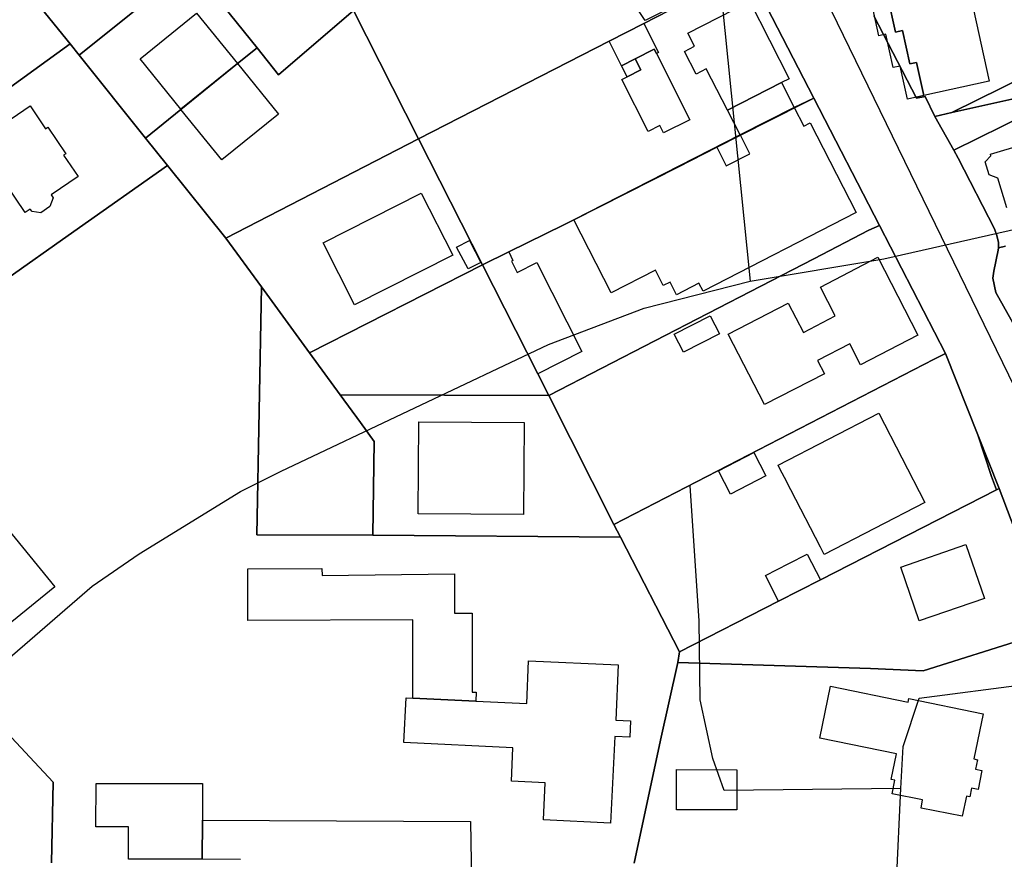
# Model space of a CAD drawing. Extents: x 577960 to 582939, y 6017202 to 6023066.
# Tile 115 of 217: x 579421 to 579558, y 6021740 to 6021856. Entities that reach past the tile are written whole.
import ezdxf

# ---------------------------------------------------------------- set-up
doc = ezdxf.new("R2010")
doc.units = 0
doc.header["$MEASUREMENT"] = 0
doc.linetypes.add('D', pattern=[0])
for name, color, linetype in [('LI__FLUR', 7, 'D'), ('LI__GEB', 7, 'Continuous'), ('LI__STRASSE', 7, 'Continuous')]:
    doc.layers.add(name, color=color, linetype=linetype)

msp = doc.modelspace()

# ---------------------------------------------------------------- linework, layer by layer
at = {"layer": 'LI__FLUR', "color": 8, "linetype": 'D', "true_color": 0x808080}
for p, q in [((579427.513, 6021853.006), (579410.12, 6021874.688)), ((579410.12, 6021874.688), (579427.513, 6021853.006)), ((579428.773, 6021851.417), (579444.337, 6021863.941)), ((579444.337, 6021863.941), (579428.773, 6021851.417)), ((579444.337, 6021863.941), (579453.533, 6021852.456)), ((579453.533, 6021852.456), (579444.337, 6021863.941)), ((579530.992, 6021845.476), (579521.816, 6021863.279)), ((579521.816, 6021863.279), (579530.992, 6021845.476)), ((579520.477, 6021862.589), (579507.342, 6021855.862)), ((579507.342, 6021855.862), (579520.477, 6021862.589)), ((579456.532, 6021848.707), (579466.978, 6021857.663)), ((579466.978, 6021857.663), (579456.532, 6021848.707)), ((579475.994, 6021839.81), (579466.978, 6021857.663)), ((579466.978, 6021857.663), (579475.994, 6021839.81)), ((579539.359, 6021856.911), (579545.276, 6021845.435)), ((579545.276, 6021845.435), (579539.359, 6021856.911)), ((579575.992, 6021856.27), (579550.225, 6021843.449)), ((579550.225, 6021843.449), (579575.992, 6021856.27)), ((579507.342, 6021855.862), (579502.514, 6021853.394)), ((579502.514, 6021853.394), (579507.342, 6021855.862)), ((579502.514, 6021853.394), (579475.994, 6021839.81)), ((579475.994, 6021839.81), (579502.514, 6021853.394)), ((579427.513, 6021853.006), (579414.807, 6021843.81)), ((579414.807, 6021843.81), (579427.513, 6021853.006)), ((579428.773, 6021851.417), (579427.513, 6021853.006)), ((579427.513, 6021853.006), (579428.773, 6021851.417)), ((579453.533, 6021852.456), (579450.824, 6021850.257)), ((579450.824, 6021850.257), (579453.533, 6021852.456)), ((579453.533, 6021852.456), (579456.532, 6021848.707)), ((579456.532, 6021848.707), (579453.533, 6021852.456)), ((579438.019, 6021839.891), (579428.773, 6021851.417)), ((579428.773, 6021851.417), (579438.019, 6021839.891)), ((579450.824, 6021850.257), (579442.947, 6021843.879)), ((579442.947, 6021843.879), (579450.824, 6021850.257)), ((579570.057, 6021847.914), (579550.474, 6021838.208)), ((579550.474, 6021838.208), (579570.057, 6021847.914)), ((579554.383, 6021844.406), (579570.057, 6021847.914)), ((579570.057, 6021847.914), (579554.383, 6021844.406)), ((579528.283, 6021844.166), (579530.992, 6021845.476)), ((579530.992, 6021845.476), (579528.283, 6021844.166)), ((579529.623, 6021844.776), (579530.992, 6021845.476)), ((579530.992, 6021845.476), (579529.623, 6021844.776)), ((579530.992, 6021845.476), (579540.128, 6021827.753)), ((579540.128, 6021827.753), (579530.992, 6021845.476)), ((579545.276, 6021845.435), (579546.506, 6021845.695)), ((579546.506, 6021845.695), (579545.276, 6021845.435)), ((579546.506, 6021845.695), (579547.865, 6021842.906)), ((579547.865, 6021842.906), (579546.506, 6021845.695)), ((579442.947, 6021843.879), (579438.019, 6021839.891)), ((579438.019, 6021839.891), (579442.947, 6021843.879)), ((579520.756, 6021840.338), (579528.283, 6021844.166)), ((579528.283, 6021844.166), (579520.756, 6021840.338)), ((579520.786, 6021840.288), (579529.623, 6021844.776)), ((579529.623, 6021844.776), (579520.786, 6021840.288)), ((579550.225, 6021843.449), (579554.383, 6021844.406)), ((579554.383, 6021844.406), (579550.225, 6021843.449)), ((579547.865, 6021842.906), (579550.225, 6021843.449)), ((579550.225, 6021843.449), (579547.865, 6021842.906)), ((579550.474, 6021838.208), (579547.865, 6021842.906)), ((579547.865, 6021842.906), (579550.474, 6021838.208)), ((579441.067, 6021836.103), (579438.019, 6021839.891)), ((579438.019, 6021839.891), (579441.067, 6021836.103)), ((579475.994, 6021839.81), (579449.184, 6021825.976)), ((579449.184, 6021825.976), (579475.994, 6021839.81)), ((579475.994, 6021839.81), (579484.9, 6021822.277)), ((579484.9, 6021822.277), (579475.994, 6021839.81)), ((579497.635, 6021828.534), (579520.756, 6021840.338)), ((579520.756, 6021840.338), (579497.635, 6021828.534)), ((579517.507, 6021838.629), (579520.786, 6021840.288)), ((579520.786, 6021840.288), (579517.507, 6021838.629)), ((579512.179, 6021835.92), (579517.507, 6021838.629)), ((579517.507, 6021838.629), (579512.179, 6021835.92)), ((579550.474, 6021838.208), (579551.084, 6021837.129)), ((579551.084, 6021837.129), (579550.474, 6021838.208)), ((579551.084, 6021837.129), (579556.132, 6021827.282)), ((579556.132, 6021827.282), (579551.084, 6021837.129)), ((579428.051, 6021826.918), (579441.067, 6021836.103)), ((579441.067, 6021836.103), (579428.051, 6021826.918)), ((579449.184, 6021825.976), (579441.067, 6021836.103)), ((579441.067, 6021836.103), (579449.184, 6021825.976)), ((579497.635, 6021828.534), (579512.179, 6021835.92)), ((579512.179, 6021835.92), (579497.635, 6021828.534)), ((579496.246, 6021827.824), (579497.635, 6021828.534)), ((579497.635, 6021828.534), (579496.246, 6021827.824)), ((579488.559, 6021824.066), (579496.246, 6021827.824)), ((579496.246, 6021827.824), (579488.559, 6021824.066)), ((579540.128, 6021827.753), (579538.649, 6021827.073)), ((579538.649, 6021827.073), (579540.128, 6021827.753)), ((579540.128, 6021827.753), (579549.314, 6021809.93)), ((579549.314, 6021809.93), (579540.128, 6021827.753)), ((579556.132, 6021827.282), (579556.492, 6021826.363)), ((579556.492, 6021826.363), (579556.132, 6021827.282)), ((579418.076, 6021819.88), (579428.051, 6021826.918)), ((579428.051, 6021826.918), (579418.076, 6021819.88)), ((579454.142, 6021819.199), (579449.184, 6021825.976)), ((579449.184, 6021825.976), (579454.142, 6021819.199)), ((579538.649, 6021827.073), (579531.002, 6021823.115)), ((579531.002, 6021823.115), (579538.649, 6021827.073)), ((579556.492, 6021826.363), (579556.722, 6021825.373)), ((579556.722, 6021825.373), (579556.492, 6021826.363)), ((579556.712, 6021824.643), (579556.682, 6021824.334)), ((579556.682, 6021824.334), (579556.712, 6021824.643)), ((579556.722, 6021825.373), (579556.712, 6021824.643)), ((579556.712, 6021824.643), (579556.722, 6021825.373)), ((579556.712, 6021824.643), (579557.681, 6021824.853)), ((579557.681, 6021824.853), (579556.712, 6021824.643)), ((579484.9, 6021822.277), (579488.559, 6021824.066)), ((579488.559, 6021824.066), (579484.9, 6021822.277)), ((579531.002, 6021823.115), (579494.146, 6021804.074)), ((579494.146, 6021804.074), (579531.002, 6021823.115)), ((579556.682, 6021824.334), (579556.052, 6021821.405)), ((579556.052, 6021821.405), (579556.682, 6021824.334)), ((579484.9, 6021822.277), (579460.849, 6021810.022)), ((579460.849, 6021810.022), (579484.9, 6021822.277)), ((579492.607, 6021807.103), (579484.9, 6021822.277)), ((579484.9, 6021822.277), (579492.607, 6021807.103)), ((579556.052, 6021821.405), (579555.942, 6021820.415)), ((579555.942, 6021820.415), (579556.052, 6021821.405)), ((579555.942, 6021820.415), (579556.332, 6021818.426)), ((579556.332, 6021818.426), (579555.942, 6021820.415)), ((579453.502, 6021784.703), (579454.142, 6021819.199)), ((579454.142, 6021819.199), (579453.502, 6021784.703)), ((579454.142, 6021819.199), (579460.849, 6021810.022)), ((579460.849, 6021810.022), (579454.142, 6021819.199)), ((579556.332, 6021818.426), (579560.62, 6021810.829)), ((579560.62, 6021810.829), (579556.332, 6021818.426)), ((579460.849, 6021810.022), (579465.107, 6021804.195)), ((579465.107, 6021804.195), (579460.849, 6021810.022)), ((579549.314, 6021809.93), (579547.755, 6021809.13)), ((579547.755, 6021809.13), (579549.314, 6021809.93)), ((579549.314, 6021809.93), (579553.842, 6021798.604)), ((579553.842, 6021798.604), (579549.314, 6021809.93)), ((579547.755, 6021809.13), (579503.172, 6021786.151)), ((579503.172, 6021786.151), (579547.755, 6021809.13)), ((579494.146, 6021804.074), (579492.607, 6021807.103)), ((579492.607, 6021807.103), (579494.146, 6021804.074)), ((579465.107, 6021804.195), (579467.936, 6021800.326)), ((579467.936, 6021800.326), (579465.107, 6021804.195)), ((579465.107, 6021804.195), (579494.146, 6021804.074)), ((579494.146, 6021804.074), (579465.107, 6021804.195)), ((579503.172, 6021786.151), (579494.146, 6021804.074)), ((579494.146, 6021804.074), (579503.172, 6021786.151)), ((579467.936, 6021800.326), (579469.845, 6021797.717)), ((579469.845, 6021797.717), (579467.936, 6021800.326)), ((579553.842, 6021798.604), (579555.712, 6021792.836)), ((579555.712, 6021792.836), (579553.842, 6021798.604)), ((579553.842, 6021798.604), (579556.811, 6021791.157)), ((579556.811, 6021791.157), (579553.842, 6021798.604)), ((579469.845, 6021797.717), (579469.655, 6021784.642)), ((579469.655, 6021784.642), (579469.845, 6021797.717)), ((579555.712, 6021792.836), (579556.431, 6021790.967)), ((579556.431, 6021790.967), (579555.712, 6021792.836)), ((579556.431, 6021790.967), (579531.921, 6021778.443)), ((579531.921, 6021778.443), (579556.431, 6021790.967)), ((579556.431, 6021790.967), (579556.811, 6021791.157)), ((579556.811, 6021791.157), (579556.431, 6021790.967)), ((579556.811, 6021791.157), (579562.439, 6021776.183)), ((579562.439, 6021776.183), (579556.811, 6021791.157)), ((579504.092, 6021784.381), (579503.172, 6021786.151)), ((579503.172, 6021786.151), (579504.092, 6021784.381)), ((579469.655, 6021784.642), (579453.502, 6021784.703)), ((579453.502, 6021784.703), (579469.655, 6021784.642)), ((579504.092, 6021784.381), (579469.655, 6021784.642)), ((579469.655, 6021784.642), (579504.092, 6021784.381)), ((579512.298, 6021768.417), (579504.092, 6021784.381)), ((579504.092, 6021784.381), (579512.298, 6021768.417)), ((579531.921, 6021778.443), (579526.113, 6021775.474)), ((579526.113, 6021775.474), (579531.921, 6021778.443)), ((579526.113, 6021775.474), (579512.298, 6021768.417)), ((579512.298, 6021768.417), (579526.113, 6021775.474)), ((579562.379, 6021770.905), (579546.205, 6021765.787)), ((579546.205, 6021765.787), (579562.379, 6021770.905)), ((579512.078, 6021766.958), (579512.298, 6021768.417)), ((579512.298, 6021768.417), (579512.078, 6021766.958)), ((579509.669, 6021756.142), (579512.078, 6021766.958)), ((579512.078, 6021766.958), (579509.669, 6021756.142)), ((579538.898, 6021766.137), (579512.078, 6021766.958)), ((579512.078, 6021766.958), (579538.898, 6021766.137)), ((579546.205, 6021765.787), (579538.898, 6021766.137)), ((579538.898, 6021766.137), (579546.205, 6021765.787)), ((579416.596, 6021759.474), (579425.182, 6021750.298)), ((579425.182, 6021750.298), (579416.596, 6021759.474)), ((579505.997, 6021739.027), (579509.669, 6021756.142)), ((579509.669, 6021756.142), (579505.997, 6021739.027)), ((579425.182, 6021750.298), (579424.922, 6021739.102)), ((579424.922, 6021739.102), (579425.182, 6021750.298))]:
    msp.add_line(p, q, dxfattribs=at)
at = {"layer": 'LI__GEB', "color": 5, "linetype": 'D', "true_color": 0x0100ff}
for p, q in [((579540.039, 6021854.122), (579536.96, 6021868.586)), ((579540.099, 6021864.868), (579542.358, 6021854.652)), ((579542.358, 6021854.652), (579543.337, 6021854.862)), ((579543.337, 6021854.862), (579544.347, 6021850.214)), ((579541.018, 6021854.352), (579540.039, 6021854.122)), ((579542.068, 6021849.724), (579541.018, 6021854.352)), ((579504.263, 6021849.975), (579506.132, 6021850.925)), ((579506.132, 6021850.925), (579506.922, 6021849.385)), ((579544.347, 6021850.214), (579545.317, 6021850.423)), ((579545.317, 6021850.423), (579546.316, 6021845.835)), ((579505.042, 6021848.436), (579504.263, 6021849.975)), ((579506.922, 6021849.385), (579505.042, 6021848.436)), ((579543.007, 6021849.924), (579542.068, 6021849.724)), ((579544.027, 6021845.335), (579543.007, 6021849.924)), ((579546.316, 6021845.835), (579544.027, 6021845.335))]:
    msp.add_line(p, q, dxfattribs=at)
at = {"layer": 'LI__GEB', "color": 5, "linetype": 'D', "true_color": 0x0000ff}
for p, q in [((579542.358, 6021854.652), (579540.099, 6021864.868)), ((579551.774, 6021864.358), (579555.413, 6021847.834)), ((579507.552, 6021856.242), (579505.532, 6021859.271)), ((579513.239, 6021859.091), (579507.552, 6021856.242)), ((579513.499, 6021854.503), (579522.106, 6021858.901)), ((579522.106, 6021858.901), (579527.594, 6021848.165)), ((579437.259, 6021850.907), (579445.116, 6021857.304)), ((579445.116, 6021857.304), (579450.804, 6021850.287)), ((579502.514, 6021853.394), (579507.342, 6021855.862)), ((579507.342, 6021855.862), (579509.421, 6021851.814)), ((579543.337, 6021854.862), (579542.358, 6021854.652)), ((579544.347, 6021850.214), (579543.337, 6021854.862)), ((579504.263, 6021849.975), (579502.514, 6021853.394)), ((579514.429, 6021852.694), (579513.499, 6021854.503)), ((579508.801, 6021852.284), (579506.132, 6021850.925)), ((579506.132, 6021850.925), (579508.801, 6021852.284)), ((579509.111, 6021851.664), (579508.801, 6021852.284)), ((579508.801, 6021852.284), (579509.111, 6021851.664)), ((579509.421, 6021851.814), (579509.111, 6021851.664)), ((579513.009, 6021851.964), (579514.429, 6021852.694)), ((579514.619, 6021848.815), (579513.009, 6021851.964)), ((579442.917, 6021843.909), (579437.259, 6021850.907)), ((579506.132, 6021850.925), (579504.263, 6021849.975)), ((579506.922, 6021849.385), (579506.132, 6021850.925)), ((579509.111, 6021851.664), (579513.739, 6021842.448)), ((579545.317, 6021850.423), (579544.347, 6021850.214)), ((579546.316, 6021845.835), (579545.317, 6021850.423)), ((579450.804, 6021850.287), (579442.917, 6021843.909)), ((579442.917, 6021843.909), (579450.804, 6021850.287)), ((579450.804, 6021850.287), (579450.824, 6021850.257)), ((579450.824, 6021850.257), (579456.502, 6021843.239)), ((579505.042, 6021848.436), (579506.922, 6021849.385)), ((579516.048, 6021849.555), (579514.619, 6021848.815)), ((579518.997, 6021843.777), (579516.048, 6021849.555)), ((579504.283, 6021848.056), (579505.042, 6021848.436)), ((579507.941, 6021840.819), (579504.283, 6021848.056)), ((579527.594, 6021848.165), (579526.524, 6021847.615)), ((579555.413, 6021847.834), (579546.316, 6021845.835)), ((579518.997, 6021843.777), (579526.524, 6021847.615)), ((579526.524, 6021847.615), (579518.997, 6021843.777)), ((579526.524, 6021847.615), (579528.283, 6021844.166)), ((579414.598, 6021839.4), (579421.972, 6021844.381)), ((579421.972, 6021844.381), (579424.126, 6021841.192)), ((579442.947, 6021843.879), (579442.917, 6021843.909)), ((579448.625, 6021836.872), (579442.947, 6021843.879)), ((579520.756, 6021840.338), (579518.997, 6021843.777)), ((579528.283, 6021844.166), (579520.756, 6021840.338)), ((579520.756, 6021840.338), (579528.283, 6021844.166)), ((579528.283, 6021844.166), (579529.613, 6021841.547)), ((579456.502, 6021843.239), (579448.625, 6021836.872)), ((579513.739, 6021842.448), (579510.09, 6021840.619)), ((579424.126, 6021841.192), (579424.434, 6021841.401)), ((579424.434, 6021841.401), (579426.912, 6021837.733)), ((579509.571, 6021841.648), (579507.941, 6021840.819)), ((579510.09, 6021840.619), (579509.571, 6021841.648)), ((579529.613, 6021841.547), (579530.522, 6021842.017)), ((579530.522, 6021842.017), (579536.92, 6021829.542)), ((579520.786, 6021840.288), (579520.756, 6021840.338)), ((579522.096, 6021837.719), (579520.786, 6021840.288)), ((579421.256, 6021829.545), (579414.598, 6021839.4)), ((579512.179, 6021835.92), (579517.507, 6021838.629)), ((579517.507, 6021838.629), (579518.817, 6021836.05)), ((579555.572, 6021837.648), (579560.111, 6021839.027)), ((579426.912, 6021837.733), (579426.619, 6021837.536)), ((579426.619, 6021837.536), (579428.638, 6021834.548)), ((579518.817, 6021836.05), (579522.096, 6021837.719)), ((579554.863, 6021836.579), (579555.642, 6021837.418)), ((579555.642, 6021837.418), (579555.572, 6021837.648)), ((579497.635, 6021828.534), (579512.179, 6021835.92)), ((579555.422, 6021834.769), (579554.863, 6021836.579)), ((579428.638, 6021834.548), (579424.893, 6021832.018)), ((579556.622, 6021834.329), (579555.422, 6021834.769)), ((579557.871, 6021830.201), (579556.622, 6021834.329)), ((579425.173, 6021831.604), (579424.694, 6021830.365)), ((579424.893, 6021832.018), (579425.173, 6021831.604)), ((579462.739, 6021825.316), (579476.393, 6021832.243)), ((579476.393, 6021832.243), (579480.792, 6021823.616)), ((579421.981, 6021830.035), (579421.256, 6021829.545)), ((579422.228, 6021829.668), (579421.981, 6021830.035)), ((579424.694, 6021830.365), (579423.444, 6021829.506)), ((579423.444, 6021829.506), (579422.228, 6021829.668)), ((579502.793, 6021818.378), (579497.635, 6021828.534)), ((579536.92, 6021829.542), (579515.598, 6021818.597)), ((579467.107, 6021816.69), (579462.739, 6021825.316)), ((579481.291, 6021824.706), (579483.091, 6021825.645)), ((579482.901, 6021821.717), (579481.291, 6021824.706)), ((579483.091, 6021825.645), (579484.67, 6021822.617)), ((579480.792, 6021823.616), (579467.107, 6021816.69)), ((579484.9, 6021822.277), (579488.559, 6021824.066)), ((579488.559, 6021824.066), (579489.138, 6021822.886)), ((579531.921, 6021819.186), (579539.908, 6021823.324)), ((579539.908, 6021823.324), (579545.506, 6021812.509)), ((579484.67, 6021822.617), (579482.901, 6021821.717)), ((579492.607, 6021807.103), (579484.9, 6021822.277)), ((579489.138, 6021822.886), (579488.938, 6021822.786)), ((579488.938, 6021822.786), (579489.738, 6021821.197)), ((579489.738, 6021821.197), (579492.477, 6021822.586)), ((579492.477, 6021822.586), (579498.744, 6021810.221)), ((579508.98, 6021821.516), (579502.793, 6021818.378)), ((579510.06, 6021819.387), (579508.98, 6021821.516)), ((579511, 6021819.867), (579510.06, 6021819.387)), ((579511.899, 6021818.117), (579511, 6021819.867)), ((579515.028, 6021819.717), (579511.899, 6021818.117)), ((579515.598, 6021818.597), (579515.028, 6021819.717)), ((579533.99, 6021815.178), (579531.921, 6021819.186)), ((579519.086, 6021812.619), (579527.463, 6021816.937)), ((579527.463, 6021816.937), (579529.552, 6021812.879)), ((579511.599, 6021812.63), (579516.567, 6021815.179)), ((579516.567, 6021815.179), (579517.867, 6021812.659)), ((579529.552, 6021812.879), (579533.99, 6021815.178)), ((579512.899, 6021810.101), (579511.599, 6021812.63)), ((579517.867, 6021812.659), (579512.899, 6021810.101)), ((579524.144, 6021802.823), (579519.086, 6021812.619)), ((579545.506, 6021812.509), (579537.509, 6021808.371)), ((579536.01, 6021811.269), (579531.541, 6021808.961)), ((579537.509, 6021808.371), (579536.01, 6021811.269)), ((579498.744, 6021810.221), (579492.607, 6021807.103)), ((579531.541, 6021808.961), (579532.491, 6021807.121)), ((579532.491, 6021807.121), (579524.144, 6021802.823)), ((579526.033, 6021794.407), (579540.048, 6021801.643)), ((579540.048, 6021801.643), (579546.465, 6021789.218)), ((579475.963, 6021787.651), (579476.043, 6021800.426)), ((579476.043, 6021800.426), (579490.717, 6021800.335)), ((579490.717, 6021800.335), (579490.627, 6021787.55)), ((579409.969, 6021796.417), (579425.384, 6021777.459)), ((579517.747, 6021793.617), (579522.655, 6021796.146)), ((579522.655, 6021796.146), (579524.324, 6021792.897)), ((579526.293, 6021793.907), (579526.033, 6021794.407)), ((579519.426, 6021790.368), (579517.747, 6021793.617)), ((579524.324, 6021792.897), (579519.426, 6021790.368)), ((579526.913, 6021792.707), (579526.293, 6021793.907)), ((579527.813, 6021790.968), (579526.913, 6021792.707)), ((579531.941, 6021782.971), (579527.813, 6021790.968)), ((579546.465, 6021789.218), (579532.451, 6021781.981)), ((579490.627, 6021787.55), (579475.963, 6021787.651)), ((579543.096, 6021780.222), (579552.153, 6021783.36)), ((579552.153, 6021783.36), (579554.752, 6021775.873)), ((579527.552, 6021780.732), (579530.091, 6021782.021)), ((579530.091, 6021782.021), (579531.921, 6021778.443)), ((579532.451, 6021781.981), (579531.941, 6021782.971)), ((579524.284, 6021779.063), (579527.552, 6021780.732)), ((579452.242, 6021779.985), (579462.568, 6021780.024)), ((579452.262, 6021772.798), (579452.242, 6021779.985)), ((579462.568, 6021780.024), (579462.578, 6021779.075)), ((579462.578, 6021779.075), (579481.031, 6021779.304)), ((579481.031, 6021779.304), (579481.011, 6021773.806)), ((579545.685, 6021772.735), (579543.096, 6021780.222)), ((579526.113, 6021775.474), (579524.284, 6021779.063)), ((579531.921, 6021778.443), (579526.113, 6021775.474)), ((579425.384, 6021777.459), (579414.487, 6021768.599)), ((579554.752, 6021775.873), (579545.685, 6021772.735)), ((579481.011, 6021773.806), (579483.48, 6021773.806)), ((579483.48, 6021773.806), (579483.449, 6021762.821)), ((579475.203, 6021772.877), (579452.262, 6021772.798)), ((579475.233, 6021761.971), (579475.203, 6021772.877)), ((579491.056, 6021761.251), (579491.326, 6021767.189)), ((579491.326, 6021767.189), (579503.802, 6021766.618)), ((579503.802, 6021766.618), (579503.452, 6021758.932)), ((579483.449, 6021762.821), (579484.019, 6021762.811)), ((579484.019, 6021762.811), (579483.969, 6021761.571)), ((579531.84, 6021756.412), (579533.32, 6021763.659)), ((579533.32, 6021763.659), (579544.126, 6021761.449)), ((579473.983, 6021755.804), (579474.273, 6021762.011)), ((579474.273, 6021762.011), (579475.233, 6021761.971)), ((579483.969, 6021761.571), (579475.233, 6021761.971)), ((579475.233, 6021761.971), (579483.969, 6021761.571)), ((579483.969, 6021761.571), (579491.056, 6021761.251)), ((579544.126, 6021761.449), (579544.226, 6021761.929)), ((579544.226, 6021761.929), (579554.581, 6021759.809)), ((579503.452, 6021758.932), (579505.521, 6021758.841)), ((579505.521, 6021758.841), (579505.411, 6021756.562)), ((579554.581, 6021759.809), (579553.292, 6021753.532)), ((579503.312, 6021756.662), (579502.742, 6021744.607)), ((579505.411, 6021756.562), (579503.312, 6021756.662)), ((579542.496, 6021754.222), (579531.84, 6021756.412)), ((579489.137, 6021755.094), (579473.983, 6021755.804)), ((579488.927, 6021750.425), (579489.137, 6021755.094)), ((579541.766, 6021750.674), (579542.496, 6021754.222)), ((579553.292, 6021753.532), (579553.782, 6021753.432)), ((579553.782, 6021753.432), (579553.512, 6021752.103)), ((579511.918, 6021752.044), (579520.285, 6021752.034)), ((579511.918, 6021746.436), (579511.918, 6021752.044)), ((579520.285, 6021752.034), (579520.275, 6021746.436)), ((579553.512, 6021752.103), (579554.411, 6021751.923)), ((579554.411, 6021751.923), (579553.872, 6021749.274)), ((579493.635, 6021750.205), (579488.927, 6021750.425)), ((579542.296, 6021750.564), (579541.766, 6021750.674)), ((579541.916, 6021748.674), (579542.296, 6021750.564)), ((579431.13, 6021744.1), (579431.14, 6021750.137)), ((579431.14, 6021750.137), (579445.954, 6021750.097)), ((579445.954, 6021750.097), (579445.934, 6021744.999)), ((579493.395, 6021745.047), (579493.635, 6021750.205)), ((579552.972, 6021749.454), (579552.732, 6021748.264)), ((579553.872, 6021749.274), (579552.972, 6021749.454)), ((579546.145, 6021747.825), (579541.916, 6021748.674)), ((579545.925, 6021746.705), (579546.145, 6021747.825)), ((579552.232, 6021748.364), (579551.672, 6021745.555)), ((579552.732, 6021748.264), (579552.232, 6021748.364)), ((579520.275, 6021746.436), (579511.918, 6021746.436)), ((579551.672, 6021745.555), (579545.925, 6021746.705)), ((579445.934, 6021744.999), (579445.924, 6021739.581)), ((579445.924, 6021739.581), (579445.934, 6021744.999)), ((579445.934, 6021744.999), (579483.259, 6021744.848)), ((579502.742, 6021744.607), (579493.395, 6021745.047)), ((579435.668, 6021744.09), (579431.13, 6021744.1)), ((579435.658, 6021739.602), (579435.668, 6021744.09)), ((579483.259, 6021744.848), (579483.377, 6021735.254)), ((579445.924, 6021739.581), (579435.658, 6021739.602)), ((579451.242, 6021739.561), (579445.924, 6021739.581))]:
    msp.add_line(p, q, dxfattribs=at)
at = {"layer": 'LI__STRASSE', "color": 251, "linetype": 'D', "true_color": 0x646464}
for p, q in [((579516.436, 6021876.632), (579522.167, 6021819.994)), ((579540.759, 6021823.092), (579572.847, 6021830.388)), ((579522.167, 6021819.994), (579540.759, 6021823.092)), ((579507.382, 6021816.256), (579522.167, 6021819.994)), ((579494.098, 6021811.189), (579507.382, 6021816.256)), ((579456.873, 6021793.58), (579494.098, 6021811.189)), ((579451.222, 6021790.725), (579456.873, 6021793.58)), ((579515.036, 6021772.74), (579513.821, 6021791.545)), ((579437.145, 6021782.086), (579451.222, 6021790.725)), ((579430.591, 6021777.585), (579437.145, 6021782.086)), ((579416.217, 6021765.111), (579430.591, 6021777.585)), ((579515.195, 6021761.779), (579515.036, 6021772.74)), ((579545.686, 6021762.009), (579575.285, 6021765.786)), ((579516.936, 6021753.586), (579515.195, 6021761.779)), ((579543.42, 6021755.262), (579545.686, 6021762.009)), ((579543.138, 6021749.419), (579543.42, 6021755.262)), ((579518.523, 6021749.154), (579516.936, 6021753.586)), ((579543.138, 6021749.419), (579518.523, 6021749.154)), ((579540.268, 6021689.9), (579543.138, 6021749.419))]:
    msp.add_line(p, q, dxfattribs=at)
at = {"layer": 'LI__STRASSE', "color": 251, "linetype": 'D', "true_color": 0x656464}
msp.add_line((579527.054, 6021870.736), (579562.899, 6021797.034), dxfattribs=at)

doc.saveas('drawing.dxf')
